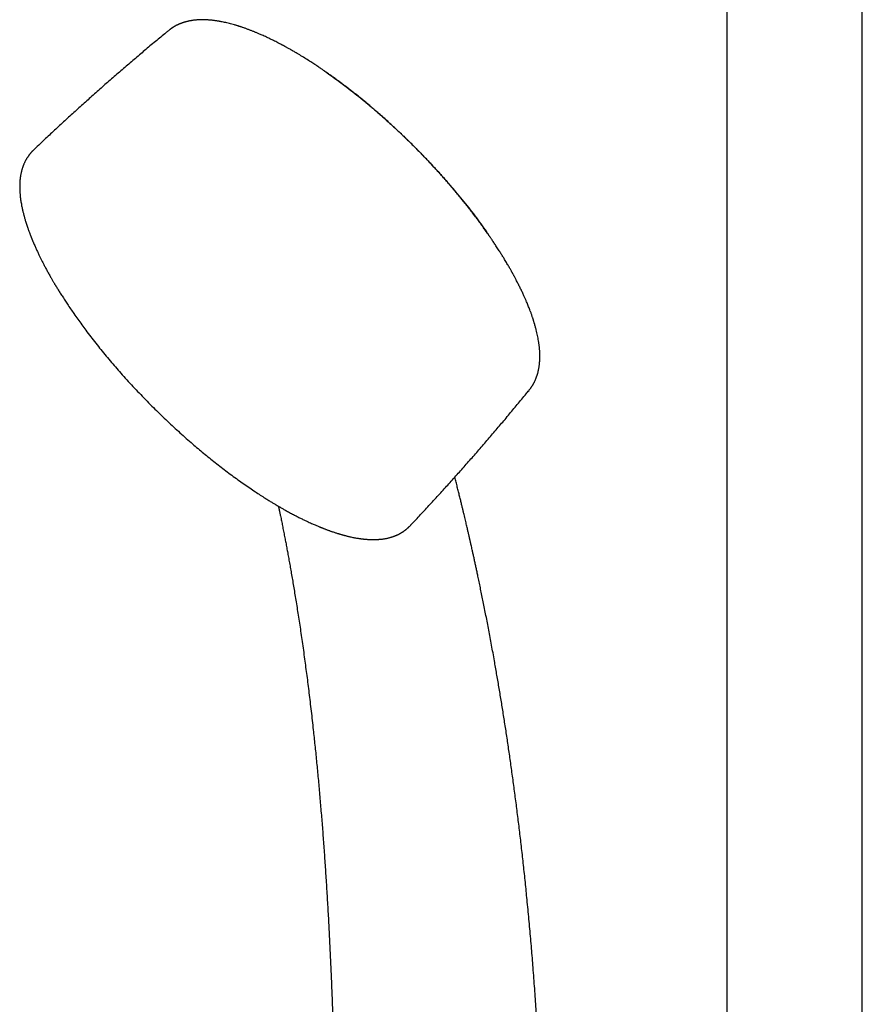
# Model space of a CAD drawing. Header units: millimetres. Extents: x 8 to 822, y 12 to 1777.
# Tile 7 of 14: x 602 to 713, y 586 to 715. Entities that reach past the tile are written whole.
import ezdxf

# ---------------------------------------------------------------- set-up
doc = ezdxf.new("R2010")
doc.units = ezdxf.units.MM

msp = doc.modelspace()

# ---------------------------------------------------------------- linework, layer by layer
at = {"color": 7, "linetype": 'Continuous', "lineweight": 30}
for p, q in [((694.88, 785.96), (694.88, 551.29)), ((712.68, 551.42), (712.68, 782.28)), ((621.53, 713.86), (621.52, 713.85)), ((603.85, 698.22), (603.86, 698.23)), ((663.49, 687.2), (663.32, 687.44)), ((653.33, 648.91), (653.33, 648.9))]:
    msp.add_line(p, q, dxfattribs=at)
for points, knots in [([(642.04, 708.56), (642, 708.58), (641.91, 708.65), (641.76, 708.75), (641.58, 708.87), (641.38, 709.01), (641.16, 709.16), (640.91, 709.32), (640.64, 709.5), (640.36, 709.68), (639.96, 709.94), (639.43, 710.27), (638.78, 710.67), (638.28, 710.97), (637.93, 711.17), (637.72, 711.29), (637.51, 711.41), (637.32, 711.52), (637.15, 711.62), (637, 711.7), (636.87, 711.77), (636.77, 711.82), (636.69, 711.87), (636.63, 711.9), (636.59, 711.92), (636.54, 711.94), (636.47, 711.98), (636.37, 712.04), (636.23, 712.11), (636.07, 712.19), (635.87, 712.3), (635.62, 712.43), (635.32, 712.58), (635.02, 712.72), (634.72, 712.87), (634.42, 713.01), (634.12, 713.15), (633.85, 713.27), (633.62, 713.37), (633.41, 713.46), (633.23, 713.54), (633.06, 713.61), (632.9, 713.67), (632.75, 713.74), (632.58, 713.8), (632.41, 713.87), (632.24, 713.94), (632.06, 714), (631.88, 714.07), (631.7, 714.14), (631.51, 714.21), (631.33, 714.27), (631.17, 714.32), (631.02, 714.37), (630.9, 714.41), (630.79, 714.45), (630.67, 714.49), (630.53, 714.53), (630.39, 714.57), (630.16, 714.64), (629.88, 714.72), (629.54, 714.81), (629.22, 714.88), (628.91, 714.95), (628.66, 715.01), (628.46, 715.04), (628.32, 715.07), (628.18, 715.1), (628.04, 715.12), (627.9, 715.14), (627.75, 715.16), (627.59, 715.18), (627.43, 715.21), (627.27, 715.22), (627.11, 715.24), (626.97, 715.25), (626.83, 715.26), (626.69, 715.27), (626.53, 715.28), (626.38, 715.29), (626.23, 715.29), (626.09, 715.29), (625.94, 715.29), (625.81, 715.29), (625.68, 715.29), (625.57, 715.28), (625.46, 715.28), (625.33, 715.27), (625.17, 715.26), (625, 715.24), (624.83, 715.22), (624.66, 715.2), (624.5, 715.17), (624.36, 715.15), (624.23, 715.12), (624.12, 715.1), (623.99, 715.07), (623.89, 715.04), (623.8, 715.02), (623.74, 715), (623.68, 714.98), (623.63, 714.97), (623.58, 714.95), (623.52, 714.93), (623.44, 714.91), (623.35, 714.88), (623.26, 714.84), (623.17, 714.81), (623.1, 714.78), (623.03, 714.75), (622.96, 714.73), (622.9, 714.7), (622.83, 714.67), (622.76, 714.64), (622.69, 714.6), (622.64, 714.58), (622.58, 714.55), (622.52, 714.52), (622.45, 714.48), (622.38, 714.44), (622.32, 714.41), (622.26, 714.37), (622.21, 714.34), (622.15, 714.3), (622.09, 714.26), (622.03, 714.23), (621.98, 714.19), (621.94, 714.16), (621.9, 714.14), (621.85, 714.1), (621.79, 714.06), (621.71, 714), (621.62, 713.93), (621.56, 713.88), (621.53, 713.85)], [0, 0, 0, 0, 0.004651, 0.010338, 0.017065, 0.024836, 0.033652, 0.043329, 0.054012, 0.065101, 0.07615, 0.102292, 0.128204, 0.153886, 0.162465, 0.171017, 0.179544, 0.187645, 0.194803, 0.200913, 0.206111, 0.210396, 0.213768, 0.215809, 0.217265, 0.218947, 0.221776, 0.225752, 0.232058, 0.238708, 0.24569, 0.257384, 0.269909, 0.282794, 0.295592, 0.308302, 0.320924, 0.333458, 0.343002, 0.351818, 0.359898, 0.367241, 0.373863, 0.380693, 0.388272, 0.39552, 0.403308, 0.411343, 0.419555, 0.427945, 0.436514, 0.445073, 0.452857, 0.459114, 0.464678, 0.469722, 0.475294, 0.481569, 0.488548, 0.496156, 0.513145, 0.529305, 0.544845, 0.559975, 0.575079, 0.58258, 0.59, 0.597174, 0.604104, 0.611265, 0.619055, 0.627473, 0.635952, 0.644879, 0.653, 0.660494, 0.667544, 0.675261, 0.68392, 0.693257, 0.700888, 0.708777, 0.716924, 0.724851, 0.73196, 0.738248, 0.74383, 0.752059, 0.761029, 0.77134, 0.781991, 0.792035, 0.801646, 0.810967, 0.817952, 0.824912, 0.832595, 0.841084, 0.845366, 0.849243, 0.852713, 0.855776, 0.858802, 0.862501, 0.868045, 0.874485, 0.880518, 0.885868, 0.890723, 0.895268, 0.899615, 0.903879, 0.908467, 0.913333, 0.917807, 0.921667, 0.925184, 0.92929, 0.934172, 0.939268, 0.943608, 0.947178, 0.950854, 0.955302, 0.959807, 0.964045, 0.967597, 0.970463, 0.972689, 0.975993, 0.980375, 0.985836, 0.992377, 1, 1, 1, 1]), ([(621.52, 713.85), (621.42, 713.77), (620.85, 713.3), (619.81, 712.44), (618.41, 711.26), (617.01, 710.08), (615.62, 708.88), (614.23, 707.68), (612.85, 706.47), (611.48, 705.26), (610.11, 704.03), (608.76, 702.8), (607.4, 701.56), (606.06, 700.31), (604.87, 699.2), (604.14, 698.5), (603.85, 698.23)], [0, 0, 0, 0, 0.016122, 0.093869, 0.171619, 0.249371, 0.327125, 0.404879, 0.482634, 0.560389, 0.638144, 0.715899, 0.793653, 0.871405, 0.949155, 1, 1, 1, 1]), ([(642.04, 708.56), (642.05, 708.55), (642.41, 708.31), (643.13, 707.8), (644.17, 707.03), (645.22, 706.23), (646.27, 705.41), (647.32, 704.56), (648.38, 703.67), (649.44, 702.75), (650.49, 701.81), (651.53, 700.85), (652.56, 699.88), (653.57, 698.89), (654.55, 697.9), (655.52, 696.89), (656.48, 695.87), (657.43, 694.83), (658.35, 693.77), (659.26, 692.71), (660.13, 691.65), (660.98, 690.59), (661.79, 689.54), (662.56, 688.5), (663.15, 687.69), (663.46, 687.24), (663.54, 687.13)], [0, 0, 0, 0, 0.001622, 0.046754, 0.09108, 0.135406, 0.179732, 0.224058, 0.26919, 0.314322, 0.359454, 0.404586, 0.449718, 0.494044, 0.53837, 0.582696, 0.627022, 0.672154, 0.717286, 0.762418, 0.80755, 0.852682, 0.897008, 0.941334, 0.98566, 1, 1, 1, 1]), ([(653.71, 698.76), (653.56, 698.91), (653.35, 699.12), (653.04, 699.42), (652.77, 699.68), (652.46, 699.99), (652.12, 700.31), (651.77, 700.64), (651.4, 700.99), (651.02, 701.34), (650.63, 701.69), (650.24, 702.05), (649.84, 702.41), (649.43, 702.77), (649.02, 703.12), (648.6, 703.48), (648.18, 703.84), (647.76, 704.19), (647.34, 704.55), (646.91, 704.9), (646.48, 705.25), (646.05, 705.59), (645.61, 705.93), (645.18, 706.27), (644.74, 706.6), (644.3, 706.93), (643.86, 707.26), (643.43, 707.58), (642.99, 707.89), (642.55, 708.2), (642.24, 708.42), (642.07, 708.54), (642.05, 708.55)], [0, 0, 0, 0, 0.040208, 0.05638, 0.083252, 0.111155, 0.141094, 0.172355, 0.204651, 0.23775, 0.271489, 0.305745, 0.340427, 0.375462, 0.410795, 0.446381, 0.482182, 0.51817, 0.554318, 0.590606, 0.627015, 0.66353, 0.700138, 0.736827, 0.773585, 0.810405, 0.847277, 0.884195, 0.921151, 0.958139, 0.995153, 1, 1, 1, 1]), ([(603.85, 698.23), (603.82, 698.2), (603.76, 698.14), (603.68, 698.06), (603.61, 697.99), (603.56, 697.93), (603.52, 697.88), (603.47, 697.83), (603.43, 697.78), (603.38, 697.72), (603.32, 697.66), (603.27, 697.59), (603.22, 697.52), (603.17, 697.46), (603.13, 697.39), (603.07, 697.31), (603.01, 697.22), (602.94, 697.11), (602.87, 697), (602.81, 696.89), (602.74, 696.77), (602.69, 696.66), (602.63, 696.55), (602.58, 696.44), (602.54, 696.34), (602.5, 696.24), (602.46, 696.15), (602.43, 696.06), (602.39, 695.95), (602.35, 695.83), (602.3, 695.69), (602.26, 695.55), (602.23, 695.41), (602.19, 695.27), (602.17, 695.14), (602.14, 695.02), (602.12, 694.9), (602.1, 694.79), (602.09, 694.7), (602.07, 694.6), (602.06, 694.51), (602.05, 694.4), (602.03, 694.27), (602.02, 694.13), (602.01, 693.98), (602, 693.76), (601.99, 693.47), (602, 693.1), (602.01, 692.73), (602.03, 692.41), (602.06, 692.13), (602.09, 691.89), (602.12, 691.64), (602.16, 691.38), (602.21, 691.12), (602.25, 690.86), (602.3, 690.63), (602.35, 690.4), (602.4, 690.18), (602.45, 689.98), (602.5, 689.79), (602.54, 689.61), (602.59, 689.44), (602.64, 689.25), (602.7, 689.05), (602.77, 688.82), (602.85, 688.57), (602.93, 688.31), (603.03, 688), (603.16, 687.64), (603.28, 687.33), (603.36, 687.1), (603.41, 686.97), (603.46, 686.85), (603.5, 686.74), (603.54, 686.65), (603.57, 686.57), (603.6, 686.51), (603.61, 686.46), (603.63, 686.42), (603.65, 686.38), (603.67, 686.32), (603.71, 686.22), (603.77, 686.08), (603.86, 685.88), (603.96, 685.65), (604.06, 685.42), (604.16, 685.2), (604.26, 684.98), (604.36, 684.76), (604.46, 684.54), (604.59, 684.29), (604.74, 683.98), (604.92, 683.62), (605.11, 683.24), (605.33, 682.83), (605.52, 682.47), (605.68, 682.17), (605.81, 681.95), (605.93, 681.72), (606.05, 681.52), (606.16, 681.32), (606.26, 681.15), (606.35, 680.99), (606.44, 680.85), (606.51, 680.72), (606.58, 680.6), (606.64, 680.51), (606.68, 680.44), (606.72, 680.37), (606.76, 680.3), (606.82, 680.21), (606.9, 680.08), (607, 679.91), (607.12, 679.71), (607.26, 679.49), (607.4, 679.26), (607.56, 679.02), (607.73, 678.76), (607.9, 678.49), (608.08, 678.22), (608.33, 677.84), (608.67, 677.33), (609.13, 676.67), (609.61, 675.98), (610.14, 675.26), (610.7, 674.49), (611.32, 673.68), (611.99, 672.83), (612.66, 671.98), (613.35, 671.14), (614.05, 670.31), (614.75, 669.5), (615.49, 668.66), (616.26, 667.81), (617.07, 666.93), (617.89, 666.07), (618.72, 665.21), (619.55, 664.38), (620.37, 663.57), (621.19, 662.78), (622.01, 662.01), (622.84, 661.25), (623.67, 660.5), (624.47, 659.8), (625.24, 659.14), (625.97, 658.52), (626.72, 657.9), (627.49, 657.29), (628.27, 656.68), (629.06, 656.07), (629.85, 655.48), (630.65, 654.9), (631.43, 654.34), (632.2, 653.81), (632.92, 653.33), (633.59, 652.88), (634.1, 652.56), (634.47, 652.33), (634.7, 652.19), (634.91, 652.06), (635.11, 651.93), (635.3, 651.82), (635.47, 651.72), (635.59, 651.64), (635.69, 651.59), (635.75, 651.55), (635.83, 651.51), (635.92, 651.45), (636.03, 651.39), (636.17, 651.31), (636.33, 651.22), (636.51, 651.11), (636.71, 651), (636.94, 650.87), (637.28, 650.68), (637.7, 650.46), (638.19, 650.2), (638.65, 649.96), (639.09, 649.74), (639.5, 649.55), (639.86, 649.38), (640.17, 649.23), (640.43, 649.11), (640.68, 649.01), (640.9, 648.91), (641.09, 648.83), (641.26, 648.76), (641.4, 648.7), (641.51, 648.66), (641.6, 648.62), (641.68, 648.59), (641.76, 648.56), (641.85, 648.52), (641.96, 648.48), (642.09, 648.43), (642.23, 648.37), (642.38, 648.32), (642.53, 648.26), (642.68, 648.21), (642.82, 648.16), (642.95, 648.11), (643.11, 648.06), (643.29, 648), (643.49, 647.93), (643.66, 647.88), (643.8, 647.83), (643.93, 647.8), (644.04, 647.76), (644.15, 647.73), (644.25, 647.7), (644.36, 647.67), (644.46, 647.64), (644.56, 647.61), (644.67, 647.58), (644.8, 647.55), (644.94, 647.52), (645.09, 647.48), (645.28, 647.43), (645.5, 647.38), (645.75, 647.33), (645.99, 647.28), (646.2, 647.24), (646.39, 647.21), (646.54, 647.19), (646.69, 647.17), (646.82, 647.15), (646.94, 647.13), (647.03, 647.12), (647.09, 647.12), (647.15, 647.11), (647.21, 647.1), (647.29, 647.09), (647.38, 647.09), (647.48, 647.08), (647.62, 647.07), (647.78, 647.06), (647.95, 647.05), (648.1, 647.04), (648.22, 647.04), (648.32, 647.04), (648.39, 647.04), (648.47, 647.03), (648.54, 647.04), (648.64, 647.04), (648.74, 647.04), (648.86, 647.04), (648.98, 647.05), (649.11, 647.06), (649.23, 647.07), (649.38, 647.08), (649.55, 647.1), (649.74, 647.12), (649.92, 647.15), (650.09, 647.18), (650.27, 647.21), (650.44, 647.25), (650.6, 647.29), (650.73, 647.33), (650.85, 647.37), (650.94, 647.4), (651.04, 647.43), (651.15, 647.47), (651.26, 647.51), (651.36, 647.55), (651.45, 647.59), (651.53, 647.62), (651.61, 647.66), (651.7, 647.7), (651.79, 647.74), (651.88, 647.79), (651.97, 647.84), (652.06, 647.89), (652.15, 647.95), (652.24, 648), (652.32, 648.05), (652.38, 648.09), (652.43, 648.13), (652.47, 648.16), (652.52, 648.19), (652.58, 648.23), (652.64, 648.28), (652.71, 648.33), (652.77, 648.38), (652.83, 648.44), (652.89, 648.49), (652.96, 648.54), (653.02, 648.6), (653.09, 648.67), (653.16, 648.73), (653.24, 648.81), (653.3, 648.87), (653.33, 648.9)], [0, 0, 0, 0, 0.0024681, 0.0046028, 0.0064062, 0.0078893, 0.0091771, 0.0106297, 0.0118767, 0.0132914, 0.015066, 0.0168846, 0.0185536, 0.0200751, 0.0215325, 0.0236744, 0.0260139, 0.0286505, 0.0314493, 0.0342277, 0.0370437, 0.0396758, 0.042368, 0.0448859, 0.0472274, 0.0494012, 0.0514271, 0.0533063, 0.0558119, 0.0586248, 0.0616996, 0.0649479, 0.0679359, 0.0707229, 0.0733782, 0.0761835, 0.0785111, 0.0807923, 0.0827894, 0.0844999, 0.0863801, 0.0886099, 0.0912141, 0.0940411, 0.0968477, 0.099631, 0.1069183, 0.1137517, 0.1202893, 0.1268045, 0.1310402, 0.1352192, 0.139353, 0.1437555, 0.1485198, 0.1525111, 0.1564366, 0.1601382, 0.1636159, 0.1668688, 0.1698813, 0.172649, 0.1752495, 0.1781234, 0.18134, 0.1848328, 0.1886378, 0.1925791, 0.1966119, 0.2025185, 0.208611, 0.2105642, 0.2125003, 0.214245, 0.215775, 0.2170904, 0.218191, 0.2190771, 0.2197487, 0.2202058, 0.2206773, 0.2216235, 0.2229426, 0.2246345, 0.227836, 0.2311149, 0.2343226, 0.237459, 0.2405242, 0.2435183, 0.2464413, 0.2493873, 0.2539216, 0.2587626, 0.2639103, 0.2693644, 0.2751248, 0.2780657, 0.2810805, 0.2840178, 0.2867261, 0.2892054, 0.2914559, 0.2934775, 0.2952703, 0.2970391, 0.2985092, 0.299681, 0.3006213, 0.3013797, 0.3021967, 0.3032224, 0.3049735, 0.3071192, 0.3096593, 0.3125938, 0.3153929, 0.3184758, 0.3218227, 0.325212, 0.3285818, 0.3319322, 0.3397525, 0.3474646, 0.3565048, 0.365392, 0.3741267, 0.3847467, 0.3952307, 0.4056204, 0.4159158, 0.4261171, 0.4362244, 0.446238, 0.4572053, 0.4681722, 0.4791383, 0.490104, 0.5010697, 0.5114541, 0.5218387, 0.5322237, 0.542609, 0.5529948, 0.5633813, 0.5722943, 0.5813322, 0.5905287, 0.5998833, 0.6093965, 0.6190687, 0.6288999, 0.6386626, 0.6483158, 0.6578035, 0.6671256, 0.6751921, 0.6831304, 0.686214, 0.6891634, 0.6918446, 0.6942572, 0.6968165, 0.698983, 0.7007565, 0.7016527, 0.7024946, 0.7033606, 0.7044971, 0.7059542, 0.707712, 0.7097704, 0.7121294, 0.7147892, 0.7177498, 0.7210066, 0.7278309, 0.734332, 0.74051, 0.7463645, 0.7518955, 0.7571027, 0.761027, 0.7647381, 0.7681455, 0.7712208, 0.7739638, 0.7763744, 0.7782207, 0.7798285, 0.7813092, 0.7821156, 0.783193, 0.7845415, 0.7861611, 0.7880518, 0.7900061, 0.7921846, 0.7944546, 0.7966333, 0.7987196, 0.8007133, 0.8026145, 0.8058596, 0.8087934, 0.8114158, 0.8134941, 0.8153269, 0.8170404, 0.8187019, 0.8203111, 0.8218682, 0.8235073, 0.8250856, 0.8267833, 0.8287274, 0.8309181, 0.8333555, 0.8360397, 0.8400241, 0.8440233, 0.8480127, 0.8519922, 0.8546398, 0.857283, 0.8598413, 0.8621109, 0.8640816, 0.8657533, 0.8667105, 0.8675783, 0.8686537, 0.8699899, 0.8715868, 0.8734445, 0.8754828, 0.8789271, 0.882023, 0.8847702, 0.8871578, 0.8887659, 0.8901377, 0.8913634, 0.8928003, 0.8945223, 0.8965028, 0.8987418, 0.901182, 0.9036456, 0.9061199, 0.9086051, 0.9125041, 0.9162635, 0.9198427, 0.9234359, 0.9270694, 0.9306768, 0.9342329, 0.9375492, 0.9395012, 0.9415613, 0.9438454, 0.946353, 0.9488361, 0.9510543, 0.9530538, 0.9549235, 0.956804, 0.9587879, 0.9609447, 0.9631884, 0.9653065, 0.9673416, 0.9696112, 0.9721694, 0.9739136, 0.9754304, 0.9766995, 0.977728, 0.9788217, 0.9801434, 0.981948, 0.9836954, 0.9853214, 0.9868482, 0.9884224, 0.9900353, 0.9918329, 0.9938819, 0.9960906, 0.9981334, 1, 1, 1, 1]), ([(663.3, 687.47), (663.29, 687.48), (663.17, 687.65), (662.94, 687.98), (662.6, 688.45), (662.25, 688.93), (661.89, 689.41), (661.52, 689.89), (661.17, 690.35), (660.82, 690.8), (660.47, 691.23), (660.13, 691.66), (659.78, 692.09), (659.42, 692.52), (659.06, 692.95), (658.7, 693.37), (658.34, 693.8), (657.97, 694.22), (657.59, 694.65), (657.22, 695.07), (656.84, 695.49), (656.46, 695.9), (656.08, 696.31), (655.7, 696.72), (655.32, 697.11), (654.96, 697.49), (654.63, 697.83), (654.35, 698.12), (654.05, 698.42), (653.83, 698.63), (653.71, 698.76)], [0, 0, 0, 0, 0.002907, 0.043954, 0.085122, 0.126417, 0.167846, 0.20942, 0.251148, 0.288657, 0.326184, 0.363723, 0.40127, 0.438821, 0.476374, 0.51392, 0.551455, 0.58897, 0.626451, 0.663883, 0.701242, 0.738488, 0.775558, 0.812335, 0.848577, 0.883689, 0.915685, 0.940382, 0.963989, 1, 1, 1, 1]), ([(668.9, 666.63), (668.92, 666.66), (668.97, 666.73), (669.04, 666.81), (669.1, 666.89), (669.14, 666.95), (669.18, 667), (669.2, 667.04), (669.23, 667.08), (669.26, 667.13), (669.29, 667.17), (669.32, 667.22), (669.37, 667.29), (669.41, 667.36), (669.45, 667.44), (669.49, 667.5), (669.53, 667.57), (669.57, 667.66), (669.63, 667.76), (669.68, 667.88), (669.74, 668), (669.79, 668.12), (669.84, 668.25), (669.88, 668.37), (669.92, 668.48), (669.96, 668.58), (669.98, 668.66), (670.01, 668.75), (670.04, 668.84), (670.07, 668.95), (670.1, 669.06), (670.12, 669.18), (670.15, 669.31), (670.18, 669.45), (670.21, 669.6), (670.23, 669.75), (670.25, 669.9), (670.27, 670.03), (670.28, 670.16), (670.29, 670.3), (670.3, 670.43), (670.31, 670.57), (670.32, 670.71), (670.32, 670.85), (670.32, 670.98), (670.33, 671.11), (670.32, 671.23), (670.32, 671.36), (670.32, 671.49), (670.31, 671.63), (670.3, 671.76), (670.3, 671.88), (670.29, 672.01), (670.27, 672.16), (670.26, 672.34), (670.23, 672.54), (670.21, 672.75), (670.18, 672.95), (670.14, 673.19), (670.09, 673.49), (670.02, 673.84), (669.94, 674.2), (669.84, 674.58), (669.74, 674.97), (669.65, 675.3), (669.57, 675.55), (669.53, 675.7), (669.49, 675.83), (669.45, 675.95), (669.4, 676.08), (669.36, 676.22), (669.3, 676.38), (669.25, 676.54), (669.19, 676.71), (669.13, 676.88), (669.05, 677.09), (668.96, 677.33), (668.85, 677.61), (668.74, 677.87), (668.64, 678.12), (668.55, 678.34), (668.47, 678.52), (668.39, 678.69), (668.31, 678.87), (668.23, 679.07), (668.13, 679.28), (668.02, 679.51), (667.87, 679.82), (667.68, 680.21), (667.45, 680.67), (667.26, 681.04), (667.12, 681.31), (667.02, 681.49), (666.93, 681.66), (666.85, 681.81), (666.79, 681.92), (666.74, 682.01), (666.71, 682.07), (666.67, 682.14), (666.63, 682.21), (666.57, 682.31), (666.49, 682.45), (666.39, 682.63), (666.27, 682.84), (666.14, 683.06), (666, 683.3), (665.85, 683.56), (665.67, 683.87), (665.44, 684.23), (665.18, 684.64), (664.94, 685.03), (664.73, 685.35), (664.56, 685.61), (664.41, 685.84), (664.26, 686.06), (664.12, 686.27), (663.99, 686.46), (663.88, 686.62), (663.8, 686.74), (663.74, 686.83), (663.7, 686.89), (663.67, 686.94), (663.64, 686.98), (663.61, 687.03), (663.57, 687.08), (663.55, 687.11), (663.54, 687.13)], [0, 0, 0, 0, 0.007335, 0.013662, 0.018983, 0.023302, 0.026751, 0.029838, 0.032614, 0.035921, 0.038974, 0.042552, 0.046685, 0.052898, 0.057937, 0.062028, 0.066711, 0.072198, 0.08057, 0.087274, 0.095661, 0.104645, 0.112331, 0.120396, 0.128654, 0.134034, 0.138833, 0.144549, 0.151024, 0.157768, 0.16477, 0.171883, 0.180206, 0.188766, 0.198304, 0.207732, 0.216212, 0.22378, 0.231965, 0.239467, 0.247175, 0.255847, 0.263325, 0.271138, 0.279077, 0.28638, 0.293009, 0.299943, 0.307185, 0.315053, 0.322456, 0.328982, 0.334679, 0.343326, 0.352807, 0.363395, 0.37491, 0.385654, 0.395269, 0.412491, 0.430476, 0.448267, 0.466523, 0.485594, 0.505814, 0.51357, 0.52052, 0.526664, 0.532093, 0.537966, 0.544634, 0.551647, 0.559342, 0.567137, 0.574784, 0.582286, 0.595318, 0.607763, 0.619408, 0.630275, 0.640659, 0.647832, 0.654951, 0.662677, 0.671088, 0.680183, 0.689964, 0.700428, 0.720238, 0.739412, 0.757931, 0.765763, 0.773472, 0.780575, 0.786617, 0.791599, 0.794769, 0.797286, 0.79973, 0.802623, 0.805966, 0.812349, 0.819905, 0.828319, 0.837437, 0.84726, 0.85779, 0.869026, 0.884774, 0.901732, 0.919901, 0.930947, 0.941215, 0.950593, 0.959082, 0.967649, 0.975066, 0.981334, 0.986455, 0.989231, 0.9915, 0.993275, 0.994589, 0.996112, 0.997902, 1, 1, 1, 1]), ([(653.33, 648.91), (653.57, 649.15), (654.22, 649.84), (655.28, 650.99), (656.53, 652.34), (657.76, 653.69), (658.99, 655.05), (660.21, 656.42), (661.42, 657.79), (662.63, 659.17), (663.82, 660.56), (665.01, 661.95), (666.19, 663.35), (667.36, 664.76), (668.27, 665.85), (668.77, 666.48), (668.9, 666.63)], [0, 0, 0, 0, 0.043204, 0.120902, 0.198593, 0.276278, 0.353955, 0.431625, 0.509286, 0.586939, 0.664583, 0.742217, 0.819842, 0.897457, 0.975061, 1, 1, 1, 1]), ([(671, 552.62), (671, 552.8), (671, 553.16), (671, 553.69), (670.99, 554.23), (670.99, 554.73), (670.98, 555.21), (670.98, 555.66), (670.98, 556.09), (670.97, 556.49), (670.97, 556.87), (670.96, 557.22), (670.96, 557.54), (670.95, 557.84), (670.95, 558.1), (670.95, 558.34), (670.94, 558.56), (670.94, 558.76), (670.94, 558.94), (670.93, 559.09), (670.93, 559.19), (670.93, 559.27), (670.93, 559.32), (670.93, 559.37), (670.93, 559.42), (670.93, 559.48), (670.93, 559.54), (670.92, 559.63), (670.92, 559.75), (670.92, 559.9), (670.92, 560.08), (670.91, 560.28), (670.91, 560.5), (670.9, 560.72), (670.9, 560.95), (670.88, 561.77), (670.84, 563.72), (670.78, 565.79), (670.73, 567.39), (670.71, 568.01), (670.69, 568.65), (670.67, 569.31), (670.64, 570), (670.61, 570.75), (670.58, 571.58), (670.54, 572.48), (670.5, 573.41), (670.46, 574.37), (670.41, 575.34), (670.37, 576.33), (670.32, 577.34), (670.26, 578.39), (670.2, 579.47), (670.14, 580.58), (670.07, 581.71), (670, 582.9), (669.92, 584.13), (669.84, 585.42), (669.74, 586.73), (669.65, 588.08), (669.54, 589.46), (669.44, 590.8), (669.34, 592.1), (669.23, 593.35), (669.12, 594.63), (669.01, 595.92), (668.89, 597.2), (668.77, 598.47), (668.61, 600.08), (668.42, 602.02), (668.18, 604.27), (667.93, 606.46), (667.68, 608.6), (667.43, 610.68), (667.17, 612.73), (666.9, 614.74), (666.63, 616.71), (666.36, 618.63), (666.09, 620.51), (665.81, 622.36), (665.52, 624.17), (665.24, 625.95), (664.95, 627.7), (664.65, 629.42), (664.39, 630.9), (664.17, 632.15), (663.98, 633.17), (663.79, 634.18), (663.61, 635.15), (663.43, 636.11), (663.25, 637.04), (663.07, 637.96), (662.89, 638.84), (662.72, 639.69), (662.55, 640.51), (662.38, 641.3), (662.24, 642.01), (662.1, 642.64), (661.98, 643.19), (661.87, 643.73), (661.76, 644.25), (661.65, 644.75), (661.54, 645.23), (661.45, 645.64), (661.37, 646), (661.3, 646.29), (661.25, 646.51), (661.22, 646.66), (661.2, 646.76), (661.18, 646.85), (661.16, 646.93), (661.14, 647.01), (661.13, 647.07), (661.12, 647.11), (661.11, 647.14), (661.1, 647.17), (661.09, 647.22), (661.08, 647.28), (661.06, 647.35), (661.04, 647.44), (661.01, 647.56), (660.98, 647.72), (660.93, 647.91), (660.88, 648.13), (660.83, 648.38), (660.76, 648.65), (660.69, 648.94), (660.62, 649.26), (660.54, 649.6), (660.45, 649.96), (660.36, 650.35), (660.26, 650.76), (660.16, 651.19), (660.04, 651.66), (659.92, 652.18), (659.78, 652.74), (659.63, 653.33), (659.48, 653.95), (659.32, 654.58), (659.21, 655.01), (659.15, 655.22), (659.15, 655.23)], [0, 0, 0, 0, 0.004719, 0.009877, 0.014704, 0.019294, 0.023646, 0.027762, 0.031708, 0.035409, 0.038863, 0.042071, 0.045032, 0.047701, 0.050132, 0.052325, 0.05428, 0.056213, 0.057839, 0.059157, 0.060168, 0.060785, 0.061209, 0.061639, 0.062117, 0.062641, 0.063213, 0.063832, 0.065089, 0.066505, 0.068078, 0.069941, 0.071974, 0.074048, 0.076122, 0.078196, 0.096733, 0.129906, 0.135448, 0.141143, 0.147063, 0.153208, 0.159579, 0.166175, 0.174239, 0.182615, 0.191305, 0.200309, 0.209247, 0.218473, 0.227989, 0.237794, 0.247888, 0.258271, 0.268944, 0.279906, 0.291701, 0.303814, 0.316244, 0.328992, 0.342058, 0.355441, 0.367165, 0.379123, 0.391314, 0.403677, 0.415977, 0.428192, 0.440323, 0.462344, 0.484079, 0.505528, 0.5261, 0.546401, 0.566431, 0.58619, 0.605677, 0.624551, 0.643162, 0.661511, 0.679597, 0.69742, 0.71498, 0.732276, 0.74931, 0.759882, 0.770348, 0.780591, 0.790548, 0.800217, 0.809905, 0.819287, 0.828362, 0.837132, 0.845595, 0.853753, 0.861605, 0.867559, 0.873326, 0.878903, 0.884292, 0.889492, 0.894504, 0.899299, 0.902593, 0.905634, 0.908424, 0.909451, 0.910439, 0.911388, 0.912298, 0.913167, 0.91384, 0.914191, 0.91439, 0.914709, 0.915187, 0.915824, 0.916619, 0.917574, 0.918688, 0.920421, 0.922436, 0.924733, 0.927314, 0.930176, 0.933322, 0.936607, 0.940152, 0.943958, 0.948024, 0.95235, 0.956936, 0.961783, 0.967414, 0.97336, 0.97962, 0.986195, 0.993084, 0.99962, 1, 1, 1, 1]), ([(635.99, 651.41), (636.02, 651.27), (636.08, 650.99), (636.16, 650.58), (636.25, 650.18), (636.32, 649.82), (636.39, 649.49), (636.45, 649.16), (636.52, 648.84), (636.58, 648.5), (636.65, 648.15), (636.72, 647.79), (636.81, 647.34), (636.92, 646.79), (637.04, 646.13), (637.17, 645.44), (637.3, 644.72), (637.44, 643.97), (637.57, 643.2), (637.71, 642.4), (637.86, 641.56), (638, 640.69), (638.15, 639.78), (638.31, 638.83), (638.46, 637.85), (638.62, 636.84), (638.78, 635.79), (638.94, 634.72), (639.1, 633.63), (639.26, 632.49), (639.41, 631.37), (639.56, 630.26), (639.71, 629.17), (639.85, 628.04), (639.99, 626.89), (640.13, 625.72), (640.28, 624.51), (640.42, 623.29), (640.58, 621.8), (640.77, 620.04), (640.98, 617.99), (641.18, 615.91), (641.37, 613.8), (641.55, 611.67), (641.73, 609.51), (641.9, 607.34), (642.05, 605.13), (642.21, 602.87), (642.35, 600.56), (642.49, 598.2), (642.62, 595.81), (642.74, 593.38), (642.86, 590.92), (642.96, 588.43), (643.06, 585.9), (643.15, 583.33), (643.23, 580.74), (643.3, 578.1), (643.37, 575.44), (643.43, 572.74), (643.47, 570.01), (643.52, 567.15), (643.55, 564.16), (643.58, 561.05), (643.6, 557.89), (643.61, 555.37), (643.62, 553.89), (643.62, 553.49)], [0, 0, 0, 0, 0.004564, 0.009425, 0.014018, 0.017893, 0.021553, 0.025062, 0.028674, 0.032418, 0.036293, 0.040301, 0.04444, 0.051337, 0.058571, 0.066143, 0.074053, 0.0823, 0.09073, 0.099486, 0.108568, 0.117977, 0.127892, 0.138147, 0.148741, 0.159674, 0.170946, 0.182348, 0.194078, 0.206136, 0.218522, 0.229858, 0.241456, 0.253317, 0.265439, 0.277823, 0.290469, 0.303288, 0.316216, 0.337148, 0.358362, 0.379857, 0.401632, 0.423687, 0.445621, 0.467824, 0.490297, 0.513037, 0.536518, 0.560276, 0.584311, 0.608622, 0.633208, 0.658067, 0.683198, 0.708599, 0.734269, 0.760206, 0.786407, 0.812872, 0.839596, 0.866579, 0.896554, 0.926835, 0.957417, 0.988295, 1, 1, 1, 1])]:
    msp.add_open_spline(points, degree=3, knots=knots, dxfattribs=at)

doc.saveas('drawing.dxf')
